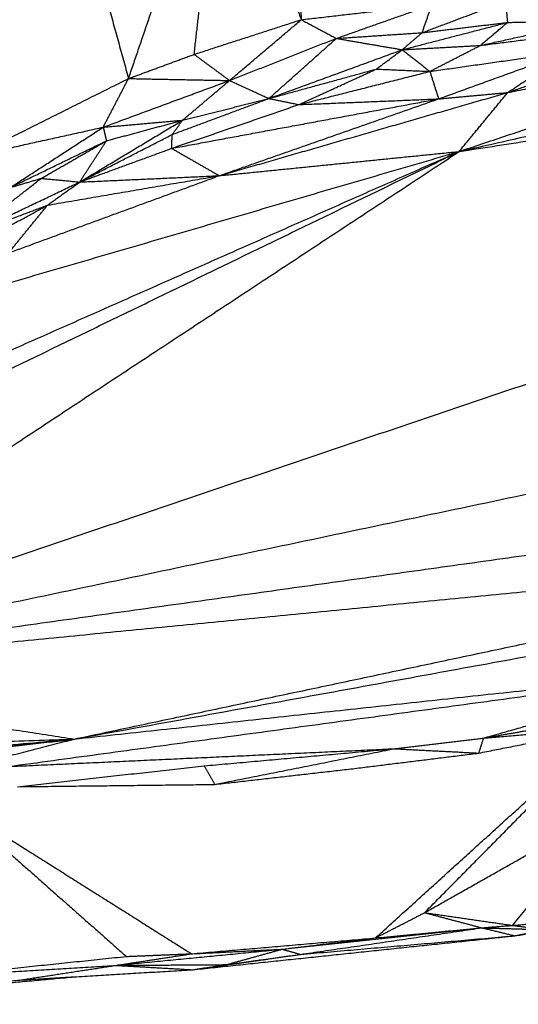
# Model space of a CAD drawing. Header units: millimetres. Extents: x 73 to 109.5, y 0 to 89.7.
# Tile 19 of 83: x 101.1 to 103.2, y 0.1 to 4.4. Entities that reach past the tile are written whole.
import ezdxf

# ---------------------------------------------------------------- set-up
doc = ezdxf.new("R2010")
doc.units = ezdxf.units.MM
doc.header["$MEASUREMENT"] = 0
doc.layers.add('Make2D$visible$lines', color=7, linetype='Continuous', true_color=0x000000)

msp = doc.modelspace()

# ---------------------------------------------------------------- linework, layer by layer
at = {"layer": 'Make2D$visible$lines'}
for points in [[(102.2443, 5.4853), (102.2689, 4.9673), (102.2936, 4.4493)], [(101.9892, 5.287), (102.1414, 4.8681), (102.2936, 4.4493)], [(101.823, 4.2969), (101.8765, 4.7692), (101.9301, 5.2415)], [(101.5346, 4.1907), (101.7067, 4.6942), (101.8788, 5.1976)], [(101.3563, 4.8368), (101.4455, 4.5137), (101.5346, 4.1907)], [(102.2936, 4.4493), (102.5807, 4.4824), (102.8679, 4.5154)], [(102.4476, 4.3671), (102.6577, 4.4413), (102.8679, 4.5154)], [(102.8247, 4.3923), (103.0079, 4.4612), (103.1911, 4.5302)], [(102.8247, 4.3923), (102.8463, 4.4538), (102.8679, 4.5154)], [(103.1911, 4.5302), (103.1954, 4.4837), (103.1997, 4.4372)], [(101.823, 4.2969), (102.0583, 4.3731), (102.2936, 4.4493)], [(101.9784, 4.1821), (102.136, 4.3157), (102.2936, 4.4493)], [(102.2936, 4.4493), (102.3706, 4.4082), (102.4476, 4.3671)], [(102.7375, 4.3174), (102.9686, 4.3773), (103.1997, 4.4372)], [(102.8247, 4.3923), (103.0122, 4.4147), (103.1997, 4.4372)], [(103.0804, 4.3361), (103.3319, 4.3914), (103.5834, 4.4466)], [(103.0804, 4.3361), (103.14, 4.3866), (103.1997, 4.4372)], [(103.1997, 4.4372), (103.3915, 4.4419), (103.5834, 4.4466)], [(102.4476, 4.3671), (102.6361, 4.3797), (102.8247, 4.3923)], [(102.7375, 4.3174), (102.7811, 4.3548), (102.8247, 4.3923)], [(102.9873, 3.87), (103.7899, 4.1391), (104.5925, 4.4082)], [(102.9873, 3.87), (104.0895, 4.1211), (105.1917, 4.3722)], [(103.0804, 4.3361), (103.3616, 4.3722), (103.6428, 4.4084)], [(103.2008, 4.1293), (103.8967, 4.2688), (104.5925, 4.4082)], [(103.2008, 4.1293), (103.6016, 4.267), (104.0025, 4.4047)], [(101.9784, 4.1821), (102.213, 4.2746), (102.4476, 4.3671)], [(102.1516, 4.1029), (102.2996, 4.235), (102.4476, 4.3671)], [(102.4476, 4.3671), (102.5925, 4.3422), (102.7375, 4.3174)], [(102.7375, 4.3174), (102.909, 4.3267), (103.0804, 4.3361)], [(102.8586, 4.222), (102.9695, 4.2791), (103.0804, 4.3361)], [(101.5346, 4.1907), (101.6788, 4.2438), (101.823, 4.2969)], [(101.823, 4.2969), (101.9007, 4.2395), (101.9784, 4.1821)], [(102.1516, 4.1029), (102.4446, 4.2101), (102.7375, 4.3174)], [(102.6236, 4.2323), (102.6806, 4.2748), (102.7375, 4.3174)], [(102.7375, 4.3174), (102.798, 4.2697), (102.8586, 4.222)], [(102.8586, 4.222), (103.1628, 4.265), (103.467, 4.308)], [(102.8969, 4.1013), (103.1819, 4.2046), (103.467, 4.308)], [(103.2008, 4.1293), (103.3339, 4.2187), (103.467, 4.308)], [(102.9873, 3.87), (104.3207, 4.0769), (105.6541, 4.2837)], [(102.1516, 4.1029), (102.3876, 4.1676), (102.6236, 4.2323)], [(102.283, 4.0762), (102.4533, 4.1543), (102.6236, 4.2323)], [(102.283, 4.0762), (102.5708, 4.1491), (102.8586, 4.222)], [(102.6236, 4.2323), (102.7411, 4.2272), (102.8586, 4.222)], [(102.8586, 4.222), (102.8778, 4.1616), (102.8969, 4.1013)], [(100.8557, 3.8509), (101.1952, 4.0208), (101.5346, 4.1907)], [(101.4234, 3.9769), (101.479, 4.0838), (101.5346, 4.1907)], [(101.4234, 3.9769), (101.7009, 4.0795), (101.9784, 4.1821)], [(101.5346, 4.1907), (101.7565, 4.1864), (101.9784, 4.1821)], [(101.772, 4.0075), (101.8752, 4.0948), (101.9784, 4.1821)], [(101.9784, 4.1821), (102.065, 4.1425), (102.1516, 4.1029)], [(101.9334, 3.7637), (102.5671, 3.9465), (103.2008, 4.1293)], [(102.8969, 4.1013), (103.0488, 4.1153), (103.2008, 4.1293)], [(102.9873, 3.87), (103.094, 3.9997), (103.2008, 4.1293)], [(101.7241, 3.8838), (102.3105, 3.9925), (102.8969, 4.1013)], [(101.7241, 3.8838), (102.0036, 3.98), (102.283, 4.0762)], [(101.7267, 3.9449), (101.9392, 4.0239), (102.1516, 4.1029)], [(101.772, 4.0075), (101.9618, 4.0552), (102.1516, 4.1029)], [(101.9334, 3.7637), (102.4151, 3.9325), (102.8969, 4.1013)], [(102.1516, 4.1029), (102.2173, 4.0896), (102.283, 4.0762)], [(102.283, 4.0762), (102.5899, 4.0887), (102.8969, 4.1013)], [(101.3202, 3.7359), (101.5461, 3.8717), (101.772, 4.0075)], [(101.4234, 3.9769), (101.5977, 3.9922), (101.772, 4.0075)], [(101.4376, 3.917), (101.6048, 3.9623), (101.772, 4.0075)], [(101.7267, 3.9449), (101.7494, 3.9762), (101.772, 4.0075)], [(100.8557, 3.8509), (101.1396, 3.9139), (101.4234, 3.9769)], [(101.0151, 3.7118), (101.2193, 3.8443), (101.4234, 3.9769)], [(101.3202, 3.7359), (101.5235, 3.8404), (101.7267, 3.9449)], [(101.4234, 3.9769), (101.4305, 3.9469), (101.4376, 3.917)], [(101.7241, 3.8838), (101.7254, 3.9143), (101.7267, 3.9449)], [(101.0151, 3.7118), (101.2264, 3.8144), (101.4376, 3.917)], [(101.1514, 3.7521), (101.2945, 3.8345), (101.4376, 3.917)], [(101.3202, 3.7359), (101.3789, 3.8265), (101.4376, 3.917)], [(99.0618, 1.968), (101.0245, 2.919), (102.9873, 3.87)], [(99.4897, 1.5654), (101.2385, 2.7177), (102.9873, 3.87)], [(99.5038, 2.326), (101.2455, 3.098), (102.9873, 3.87)], [(100.3653, 3.1046), (101.6763, 3.4873), (102.9873, 3.87)], [(101.3202, 3.7359), (101.5222, 3.8099), (101.7241, 3.8838)], [(101.7241, 3.8838), (101.8287, 3.8238), (101.9334, 3.7637)], [(101.9334, 3.7637), (102.4603, 3.8168), (102.9873, 3.87)], [(99.4897, 1.5654), (102.7928, 2.6824), (106.096, 3.7994)], [(100.8331, 3.5036), (100.9923, 3.6278), (101.1514, 3.7521)], [(100.8331, 3.5036), (101.0767, 3.6198), (101.3202, 3.7359)], [(101.0079, 3.4244), (101.4706, 3.594), (101.9334, 3.7637)], [(101.0151, 3.7118), (101.0833, 3.7319), (101.1514, 3.7521)], [(101.1514, 3.7521), (101.2358, 3.744), (101.3202, 3.7359)], [(101.1787, 3.6343), (101.556, 3.699), (101.9334, 3.7637)], [(101.1787, 3.6343), (101.2495, 3.6851), (101.3202, 3.7359)], [(101.3202, 3.7359), (101.6268, 3.7498), (101.9334, 3.7637)], [(100.4995, 3.2626), (100.8391, 3.4485), (101.1787, 3.6343)], [(100.8331, 3.5036), (101.0059, 3.569), (101.1787, 3.6343)], [(101.0079, 3.4244), (101.0933, 3.5294), (101.1787, 3.6343)], [(99.4897, 1.5654), (102.8372, 2.2702), (106.1848, 2.975)], [(99.4897, 1.5654), (102.5749, 1.9971), (105.6601, 2.4287)], [(99.4897, 1.5654), (102.3818, 1.8483), (105.274, 2.1312)], [(101.2968, 1.2879), (103.2854, 1.7095), (105.274, 2.1312)], [(101.2968, 1.2879), (102.9544, 1.5908), (104.612, 1.8937)], [(99.4897, 1.5654), (100.3932, 1.4267), (101.2968, 1.2879)], [(101.0062, 1.1672), (102.5886, 1.3828), (104.1709, 1.5985)], [(101.2968, 1.2879), (102.7338, 1.4432), (104.1709, 1.5985)], [(103.0951, 1.2922), (103.633, 1.4453), (104.1709, 1.5985)], [(103.0972, 1.2926), (103.2396, 1.3173), (103.3819, 1.3419)], [(102.6196, 0.4137), (103.1294, 0.8761), (103.6392, 1.3385)], [(102.8359, 0.5249), (103.2376, 0.9317), (103.6392, 1.3385)], [(103.0739, 1.2262), (103.3565, 1.2824), (103.6392, 1.3385)], [(103.0973, 1.2924), (103.3682, 1.3155), (103.6392, 1.3385)], [(98.1867, 0.9195), (99.7417, 1.1037), (101.2968, 1.2879)], [(98.2191, 0.9617), (99.7579, 1.1248), (101.2968, 1.2879)], [(98.4114, 1.0336), (99.8541, 1.1607), (101.2968, 1.2879)], [(98.4745, 1.1894), (99.8856, 1.2386), (101.2968, 1.2879)], [(100.5825, 1.1051), (100.9396, 1.1965), (101.2968, 1.2879)], [(102.7018, 1.2454), (102.8985, 1.2688), (103.0951, 1.2922)], [(103.0739, 1.2262), (103.0845, 1.2592), (103.0951, 1.2922)], [(101.0062, 1.1672), (101.854, 1.2063), (102.7018, 1.2454)], [(101.8667, 1.1701), (102.2842, 1.2078), (102.7018, 1.2454)], [(101.9135, 1.0885), (102.3077, 1.1669), (102.7018, 1.2454)], [(102.5204, 1.1577), (102.7971, 1.1919), (103.0739, 1.2262)], [(102.7018, 1.2454), (102.8879, 1.2358), (103.0739, 1.2262)], [(101.0464, 1.0785), (101.4565, 1.1243), (101.8667, 1.1701)], [(101.8667, 1.1701), (101.8901, 1.1293), (101.9135, 1.0885)], [(101.922, 1.0895), (102.2212, 1.1236), (102.5204, 1.1577)], [(101.0464, 1.0785), (101.4799, 1.0835), (101.9135, 1.0885)], [(100.7673, 1.0027), (101.2894, 0.6735), (101.8116, 0.3442)], [(100.7673, 1.0027), (101.1462, 0.6676), (101.5251, 0.3326)], [(102.8359, 0.5249), (103.2401, 0.7534), (103.6442, 0.9819)], [(103.222, 0.469), (103.4331, 0.7255), (103.6442, 0.9819)], [(102.6196, 0.4137), (102.7278, 0.4693), (102.8359, 0.5249)], [(102.8359, 0.5249), (103.029, 0.497), (103.222, 0.469)], [(102.8359, 0.5249), (102.9615, 0.4916), (103.0871, 0.4583)], [(103.222, 0.469), (103.4141, 0.4856), (103.6062, 0.5023)], [(103.2319, 0.4233), (103.4632, 0.4594), (103.6946, 0.4954)], [(102.2098, 0.3643), (102.6484, 0.4113), (103.0871, 0.4583)], [(102.2902, 0.3415), (102.6886, 0.3999), (103.0871, 0.4583)], [(102.6196, 0.4137), (102.8533, 0.436), (103.0871, 0.4583)], [(103.0871, 0.4583), (103.1545, 0.4637), (103.222, 0.469)], [(103.0871, 0.4583), (103.2259, 0.4542), (103.3647, 0.4502)], [(103.0871, 0.4583), (103.1595, 0.4408), (103.2319, 0.4233)], [(103.222, 0.469), (103.2933, 0.4596), (103.3647, 0.4502)], [(103.2319, 0.4233), (103.2983, 0.4367), (103.3647, 0.4502)], [(101.8116, 0.3442), (102.2156, 0.379), (102.6196, 0.4137)], [(101.8165, 0.274), (102.5242, 0.3487), (103.2319, 0.4233)], [(102.2098, 0.3643), (102.4147, 0.389), (102.6196, 0.4137)], [(102.2902, 0.3415), (102.761, 0.3824), (103.2319, 0.4233)], [(101.4794, 0.2934), (101.8446, 0.3288), (102.2098, 0.3643)], [(101.8116, 0.3442), (102.0107, 0.3543), (102.2098, 0.3643)], [(101.9648, 0.2965), (102.0873, 0.3304), (102.2098, 0.3643)], [(102.2098, 0.3643), (102.25, 0.3529), (102.2902, 0.3415)], [(100.7001, 0.2463), (101.1126, 0.2894), (101.5251, 0.3326)], [(101.4794, 0.2934), (101.6455, 0.3188), (101.8116, 0.3442)], [(101.5251, 0.3326), (101.6683, 0.3384), (101.8116, 0.3442)], [(101.8165, 0.274), (101.9841, 0.2979), (102.1517, 0.3218)], [(101.9648, 0.2965), (102.1275, 0.319), (102.2902, 0.3415)], [(100.7001, 0.2463), (101.0897, 0.2698), (101.4794, 0.2934)], [(101.0565, 0.2287), (101.2679, 0.261), (101.4794, 0.2934)], [(101.0565, 0.2287), (101.4365, 0.2514), (101.8165, 0.274)], [(101.4794, 0.2934), (101.7221, 0.2949), (101.9648, 0.2965)], [(101.4794, 0.2934), (101.6479, 0.2837), (101.8165, 0.274)], [(101.8165, 0.274), (101.8907, 0.2853), (101.9648, 0.2965)], [(99.9706, 0.1222), (100.6338, 0.1826), (101.297, 0.243)], [(99.9706, 0.1222), (100.5135, 0.1754), (101.0565, 0.2287)]]:
    msp.add_open_spline(points, degree=2, dxfattribs=at)

doc.saveas('drawing.dxf')
